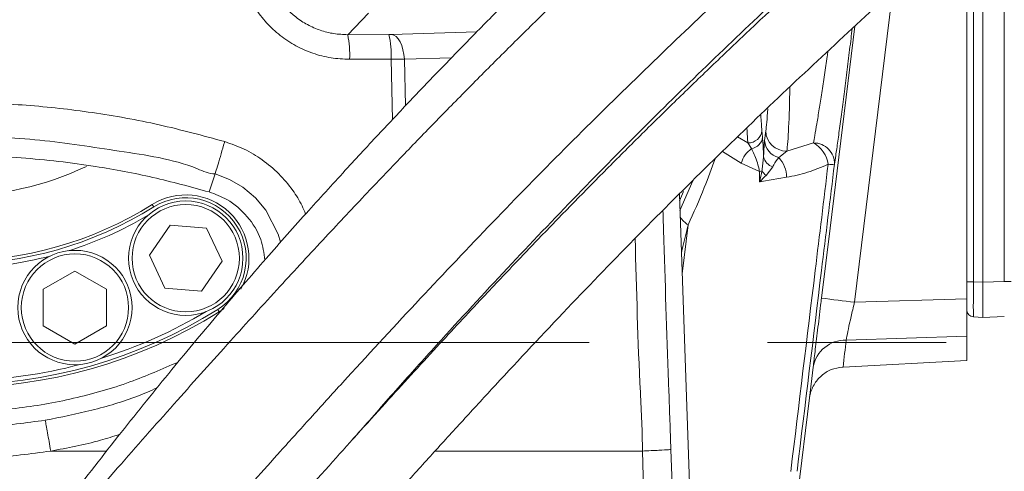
# Model space of a CAD drawing. Header units: millimetres. Extents: x 0 to 8410, y 0 to 5940.
# Tile 59 of 256: x 1450 to 1591, y 2890 to 2954. Entities that reach past the tile are written whole.
import ezdxf

# ---------------------------------------------------------------- set-up
doc = ezdxf.new("R2010")
doc.units = ezdxf.units.MM
doc.header["$LTSCALE"] = 10
doc.linetypes.add('CENTERX2', pattern=[20.32, 12.7, -2.54, 2.54, -2.54])
doc.styles.add('SLDTEXTSTYLE0', font='TXT', dxfattribs={"width": 0.605})
doc.dimstyles.new('SLDDIMSTYLE2', dxfattribs={"dimtxt": 50, "dimasz": 50, "dimexe": 0, "dimexo": 0.0625, "dimgap": 12.5, "dimtad": 1, "dimtoh": 1, "dimdec": 1, "dimrnd": 1e-09, "dimzin": 12, "dimdsep": 46, "dimtxsty": 'SLDTEXTSTYLE0', "dimsah": 1, "dimcen": 0.09, "dimadec": 0, "dimazin": 0, "dimtfac": 1, "dimtofl": 0, "dimtmove": 0, "dimatfit": 3, "dimfxl": 0, "dimfrac": 2, "dimtolj": 1, "dimtzin": 12, "dimarcsym": 0})

# ---------------------------------------------------------------- blocks, each defined once
blk = doc.blocks.new('*D11')
at = {"color": 7, "linetype": 'Continuous', "lineweight": 0}
for p, q in [((1441.19, 2973.04), (1441.19, 2553.47)), ((1386.19, 2703.04), (1386.19, 2553.47)), ((1386.19, 2568.47), (1119.57, 2568.47)), ((1386.19, 2568.47), (1441.19, 2568.47)), ((1441.19, 2568.47), (1541.19, 2568.47))]:
    blk.add_line(p, q, dxfattribs=at)
for points in [[(1386.19, 2568.47), (1336.19, 2575.97), (1336.19, 2560.97)], [(1441.19, 2568.47), (1491.19, 2560.97), (1491.19, 2575.97)]]:
    blk.add_solid(points, dxfattribs=at)
at = {"color": 7, "linetype": 'Continuous', "lineweight": 0, "insert": (1135.44, 2632.93), "char_height": 50, "attachment_point": 1, "style": 'SLDTEXTSTYLE0'}
blk.add_mtext('55', dxfattribs=at)

msp = doc.modelspace()

# ---------------------------------------------------------------- linework, layer by layer
at = {"color": 8, "linetype": 'Continuous', "lineweight": 0}
for p, q in [((1590.525675, 2917.147681), (1590.525675, 2972.388312)), ((1586.138446, 2968.594954), (1586.138446, 2917.108819)), ((1574.640978, 2958.354995), (1569.217194, 2914.192841)), ((1500.072975, 2955.296442), (1497.094337, 2952.248976)), ((1497.094337, 2952.248976), (1502.957556, 2952.271149)), ((1503.341813, 2952.276871), (1515.446011, 2952.635929)), ((1503.254969, 2948.773191), (1497.363347, 2948.75066)), ((1503.451053, 2940.161273), (1503.254969, 2948.773191)), ((1511.849586, 2948.948309), (1505.177263, 2948.760435)), ((1505.177263, 2948.760435), (1505.330358, 2942.149326)), ((1556.034881, 2938.639328), (1556.121308, 2937.666461)), ((1556.408573, 2937.197373), (1556.578476, 2938.559458)), ((1552.565712, 2937.701389), (1554.037619, 2936.867163)), ((1554.544378, 2936.051533), (1554.037619, 2936.867163)), ((1559.574354, 2935.678169), (1563.376713, 2936.849401)), ((1553.094674, 2933.996007), (1550.424833, 2935.637877)), ((1559.574354, 2935.678169), (1558.427472, 2934.765384)), ((1555.696417, 2932.798669), (1553.094674, 2933.996007)), ((1555.710424, 2931.326792), (1555.696417, 2932.798669)), ((1557.564217, 2933.462784), (1556.622553, 2932.246849)), ((1544.365037, 2927.241132), (1546.195675, 2931.484267)), ((1545.526016, 2925.192997), (1544.682104, 2918.228552)), ((1585.190792, 2917.108819), (1586.138446, 2917.108819)), ((1586.138446, 2917.108819), (1587.490756, 2917.03789)), ((1587.490786, 2917.041704), (1590.525675, 2917.147681)), ((1591.490794, 2917.147681), (1590.525675, 2917.147681)), ((1569.217194, 2914.192841), (1585.190792, 2914.704129)), ((1585.190792, 2909.373567), (1568.034518, 2908.824489)), ((1562.802065, 2900.55053), (1563.33347, 2904.991791)), ((1543.084342, 2893.269226), (1551.252145, 2664.463446)), ((1454.827327, 2893.044994), (1454.826373, 2893.044755))]:
    msp.add_line(p, q, dxfattribs=at)
at = {"color": 7, "linetype": 'Continuous', "lineweight": 0}
for p, q in [((1587.490786, 2969.787881), (1587.490786, 2917.041704)), ((1585.190792, 2967.759058), (1585.190792, 2914.704129)), ((1477.377374, 2929.884002), (1478.212837, 2932.465002)), ((1544.316757, 2928.613231), (1544.881988, 2929.948852)), ((1553.607095, 2664.544747), (1544.282842, 2929.577515)), ((1468.866218, 2920.884535), (1471.818466, 2925.160453)), ((1471.818466, 2925.160453), (1476.997722, 2924.74179)), ((1476.997722, 2924.74179), (1479.22473, 2920.04709)), ((1471.093226, 2916.189715), (1468.866218, 2920.884535)), ((1479.22473, 2920.04709), (1476.272482, 2915.771052)), ((1453.780088, 2916.044757), (1458.28009, 2918.642923)), ((1458.28009, 2918.642923), (1462.780092, 2916.044757)), ((1453.780088, 2910.848662), (1453.780088, 2916.044757)), ((1462.780092, 2916.044757), (1462.780092, 2910.848662)), ((1476.272482, 2915.771052), (1471.093226, 2916.189715)), ((1585.190792, 2909.373567), (1585.190792, 2914.704129)), ((1478.815053, 2912.833378), (1479.524214, 2913.325235)), ((1587.490756, 2912.044808), (1586.138446, 2912.115619)), ((1587.490786, 2912.044808), (1587.490756, 2912.044808)), ((1590.525675, 2912.150786), (1587.490786, 2912.044808)), ((1458.28009, 2908.250615), (1453.780088, 2910.848662)), ((1462.780092, 2910.848662), (1458.28009, 2908.250615)), ((1585.190792, 2909.373567), (1585.190792, 2905.911371)), ((1585.190792, 2905.911371), (1567.575801, 2904.980466)), ((1567.575801, 2904.980466), (1567.508954, 2904.97689)), ((1562.808055, 2900.597379), (1558.481414, 2865.359709)), ((1562.804837, 2900.572106), (1562.802065, 2900.55053)), ((1462.813619, 2893.044755), (1454.828415, 2893.044755)), ((1539.028454, 2893.044874), (1509.560559, 2893.044874)), ((1539.028812, 2893.044874), (1539.028454, 2893.044874))]:
    msp.add_line(p, q, dxfattribs=at)
at = {"color": 7, "linetype": 'CENTERX2', "lineweight": 0}
msp.add_line((1201.243864, 2908.466676), (2883.288741, 2908.466676), dxfattribs=at)
at = {"color": 8, "linetype": 'Continuous', "lineweight": 0, "flags": 128}
for points in [[(1503.341813, 2952.276871), (1503.666896, 2952.183172), (1503.981996, 2951.96943), (1504.277397, 2951.64232), (1504.544038, 2951.211974), (1504.77371, 2950.691506), (1504.959348, 2950.096891), (1505.095262, 2949.446604), (1505.177263, 2948.760435)], [(1564.516205, 2914.802239), (1565.73518, 2924.727366), (1569.264311, 2953.463003)], [(1487.552408, 2922.75028), (1487.212781, 2923.893139), (1485.447708, 2927.304551), (1483.955283, 2929.062769), (1482.187871, 2930.545733), (1480.278898, 2931.668803), (1478.212897, 2932.465002), (1478.212837, 2932.465002), (1478.212837, 2932.465002)], [(1559.530605, 2931.965277), (1556.280304, 2931.42204), (1555.710424, 2931.326792)], [(1469.488475, 2927.758977), (1469.447125, 2927.825138), (1469.407353, 2927.888796), (1469.370711, 2927.947447), (1469.338585, 2927.998826), (1469.312224, 2928.041026), (1469.292644, 2928.072378), (1469.280574, 2928.09169), (1469.276506, 2928.098247)], [(1478.603084, 2913.172528), (1478.644434, 2913.106367), (1478.684205, 2913.042709), (1478.720847, 2912.984058), (1478.752974, 2912.932679), (1478.779334, 2912.890479), (1478.798915, 2912.859127), (1478.810985, 2912.839815), (1478.815053, 2912.833378)]]:
    msp.add_lwpolyline(points, dxfattribs=at)
at = {"color": 7, "linetype": 'Continuous', "lineweight": 0}
for centre in [(1474.045474, 2920.465783), (1458.28009, 2913.446722)]:
    msp.add_circle(centre, 8.135, dxfattribs=at)
at = {"color": 8, "linetype": 'Continuous', "lineweight": 0}
for centre in [(1474.045474, 2920.465783), (1458.28009, 2913.446722)]:
    msp.add_circle(centre, 7.635, dxfattribs=at)
at = {"color": 7, "linetype": 'Continuous', "lineweight": 0}
for centre, radius, start, end in [((1441.190786, 2973.044765), 110.5, 6.94553026, 201.26976644), ((1441.190786, 2973.044765), 109.5, 6.62291892, 200.02224531), ((1474.04578, 2920.465783), 9, 330.71100156, 122), ((1441.190786, 2973.044765), 53, 238, 302), ((1441.191178, 2973.04452), 54, 287.46415801, 300.53498758), ((1441.191178, 2973.04452), 54, 271.46415801, 284.53498758), ((1441.191178, 2973.04452), 70, 287.28047716, 300.71866843), ((1586.190786, 2913.114267), 1, 180, 267), ((1441.190786, 2973.044765), 71, 238, 302), ((1441.191178, 2973.04452), 70, 271.28047716, 284.71866843)]:
    msp.add_arc(centre, radius, start, end, dxfattribs=at)
at = {"color": 8, "linetype": 'Continuous', "lineweight": 0}
for centre, radius, start, end in [((1483.213154, 2949.422051), 14.166112, 357.28349764, 11.51096433), ((1490.413591, 2949.442981), 12.858833, 357.01422752, 12.70548991), ((1554.092238, 2938.817165), 1.950767, 268.39560321, 354.76950916), ((1559.567916, 2938.669632), 2.99147, 182.11065526, 270.123308), ((1554.297252, 2937.870222), 1.835402, 277.73804458, 353.62606347), ((1559.145141, 2937.415134), 2.745219, 184.54971036, 254.84534662), ((1563.444922, 2933.938872), 2.911328, 357.70089267, 91.34248415), ((1561.351923, 2933.230255), 4.147046, 8.17807509, 60.77444895), ((1556.920037, 2932.837067), 3.997067, 126.46634736, 163.14518412), ((1558.093848, 2935.253601), 1.867494, 192.25207995, 253.52451091), ((1555.614574, 2932.039863), 3.916741, 358.90885853, 44.09615366), ((1441.190786, 2973.044765), 43.733844, 244.51615084, 295.34154092), ((1555.214252, 2935.594245), 2.836852, 279.78575972, 286.91265275), ((1558.52249, 2934.581132), 3.009757, 214.41453065, 230.85691157), ((1565.899415, 2936.61291), 2.827595, 260.9941348, 279.24949848), ((1474.04578, 2920.465783), 8.6, 302, 122), ((1441.190786, 2973.044765), 53.4, 238, 302), ((1548.389194, 2929.220913), 4.941852, 216.13306405, 234.59351002), ((1590.403003, 3096.060183), 183.097156, 261.87212639, 263.35553593), ((1441.190786, 2973.044765), 70.6, 238, 302), ((1567.904724, 2904.184273), 4.64203, 88.39776336, 169.98198219)]:
    msp.add_arc(centre, radius, start, end, dxfattribs=at)
for centre, major_axis, ratio, start_param, end_param in [((1559.384559, 2951.044765), (0, 16), 0.0425813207, 3.4239151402, 4.3120490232), ((1556.388671, 2951.044765), (0, 13), 0.0524077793, 3.4239151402, 3.9116334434), ((1556.374957, 2951.044765), (0, 14), 0.0524077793, 2.3921640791, 2.659661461), ((1554.377698, 2951.044765), (0, 16), 0.0458568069, 2.4334522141, 2.659661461), ((1586.190786, 2917.119756), (0.052313, 5.00412), 0.0104345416, 1.5730978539, 3.141155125), ((-1882.020229, 2812.545263), (3453.496417, 277.257172), 0.5119138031, 6.1793003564, 6.1814514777)]:
    msp.add_ellipse(centre, major_axis=major_axis, ratio=ratio, start_param=start_param, end_param=end_param, dxfattribs=at)
at = {"color": 7, "linetype": 'Continuous', "lineweight": 0}
for centre, major_axis, ratio, start_param, end_param in [((1587.53446, 2917.049337), (0.043674, 5.004572), 0.0087096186, 1.5731551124, 3.1412123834), ((1530.200841, 2915.047203), (57.289676, 2.009815), 0.0872219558, 6.2793648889, 6.2801254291)]:
    msp.add_ellipse(centre, major_axis=major_axis, ratio=ratio, start_param=start_param, end_param=end_param, dxfattribs=at)
for points, knots in [([(1709.626008, 3025.905654), (1709.356482, 3026.92909), (1708.842349, 3028.88134), (1708.0834, 3031.659814), (1707.367659, 3034.135278), (1706.672975, 3036.377243), (1706.007752, 3038.364056), (1705.384602, 3040.081122), (1704.85038, 3041.450272), (1704.392598, 3042.554347), (1703.95237, 3043.561967), (1703.484059, 3044.577868), (1702.938283, 3045.691373), (1702.309086, 3046.889485), (1701.593229, 3048.149151), (1700.83891, 3049.366322), (1700.096651, 3050.46528), (1699.425356, 3051.383915), (1698.80712, 3052.173248), (1698.154874, 3052.955788), (1697.355948, 3053.846399), (1696.305642, 3054.910053), (1695.021251, 3056.058604), (1693.599201, 3057.155863), (1692.07347, 3058.163797), (1690.552209, 3059.0135), (1688.965383, 3059.751588), (1687.341265, 3060.374727), (1685.505324, 3060.930748), (1682.916077, 3061.491786), (1679.678872, 3061.82243), (1675.975053, 3061.741375), (1672.442035, 3061.319423), (1668.897773, 3060.618072), (1665.144118, 3059.615285), (1661.091183, 3058.277721), (1656.673574, 3056.560799), (1651.920545, 3054.455875), (1646.930977, 3052.001889), (1641.83274, 3049.274744), (1636.747863, 3046.36361), (1631.83535, 3043.391011), (1627.261357, 3040.496528), (1623.090792, 3037.761755), (1619.01813, 3035.012342), (1614.680583, 3032.003152), (1609.796113, 3028.517502), (1604.333964, 3024.506122), (1598.338793, 3019.972348), (1591.992246, 3015.027022), (1583.903682, 3008.539039), (1574.209863, 3000.463026), (1562.960588, 2990.672712), (1551.860834, 2980.674308), (1542.709756, 2972.207703), (1535.52792, 2965.438242), (1530.250962, 2960.395934), (1525.05552, 2955.360849), (1519.948411, 2950.336463), (1514.935627, 2945.326218), (1510.011811, 2940.3235), (1504.991074, 2935.144625), (1499.631527, 2929.531059), (1493.717027, 2923.236835), (1487.218879, 2916.205974), (1480.179279, 2908.463235), (1472.643835, 2900.048827), (1464.660146, 2891.010709), (1456.293595, 2881.375094), (1447.585385, 2871.168136), (1441.809555, 2864.182147), (1438.838798, 2860.588953)], [0, 0, 0, 0, 0.0188589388, 0.0359742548, 0.051343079, 0.0649656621, 0.0781522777, 0.0891552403, 0.0979790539, 0.1046275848, 0.1103626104, 0.1169479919, 0.1239468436, 0.1317123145, 0.1402447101, 0.1488979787, 0.1563825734, 0.163005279, 0.1682752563, 0.1732172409, 0.1796569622, 0.1876276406, 0.1971245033, 0.2068747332, 0.2155956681, 0.2251034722, 0.2330140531, 0.2410191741, 0.2502201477, 0.2606115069, 0.2784224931, 0.2944247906, 0.3087302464, 0.3231103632, 0.3379553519, 0.3534823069, 0.3698472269, 0.3870520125, 0.4044532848, 0.4214409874, 0.4380319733, 0.4538852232, 0.4680437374, 0.4804561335, 0.4919099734, 0.5046743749, 0.5188847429, 0.5345289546, 0.5515932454, 0.5695953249, 0.5874535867, 0.6182451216, 0.6484084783, 0.6778461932, 0.7065030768, 0.7205596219, 0.7344521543, 0.7481902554, 0.7617802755, 0.7752248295, 0.7885265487, 0.8017671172, 0.8163921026, 0.8329333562, 0.8513719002, 0.8716826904, 0.8938316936, 0.9177830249, 0.9435053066, 0.9709423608, 1, 1, 1, 1]), ([(1658.394057, 3057.188317), (1658.216223, 3057.163989), (1656.809902, 3056.971599), (1653.941102, 3056.235849), (1649.673485, 3054.939429), (1645.334455, 3053.286989), (1641.027585, 3051.418091), (1636.887444, 3049.439911), (1632.569475, 3047.206907), (1628.122991, 3044.749185), (1623.690565, 3042.156509), (1619.485925, 3039.578001), (1615.741249, 3037.193803), (1612.311342, 3034.945723), (1608.837658, 3032.611282), (1604.922688, 3029.911492), (1600.415246, 3026.717329), (1595.289931, 3022.979649), (1589.611256, 3018.714312), (1583.577951, 3014.046989), (1575.897531, 3007.935362), (1566.70196, 3000.354278), (1556.036856, 2991.186542), (1545.556537, 2981.807489), (1536.978531, 2973.814824), (1530.289938, 2967.39967), (1525.388947, 2962.614146), (1520.571126, 2957.82869), (1515.837153, 2953.049252), (1511.187561, 2948.281674), (1506.60482, 2943.510228), (1501.90317, 2938.537085), (1496.866515, 2933.115096), (1491.315616, 2927.016026), (1485.255634, 2920.194778), (1478.742978, 2912.654821), (1471.849014, 2904.40574), (1464.646454, 2895.467166), (1457.195909, 2885.866944), (1449.531145, 2875.639505), (1444.511163, 2868.619197), (1441.928524, 2865.007445)], [0, 0, 0, 0, 0.0035895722, 0.0283865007, 0.0543333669, 0.0819733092, 0.1038435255, 0.1262879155, 0.1487397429, 0.1712033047, 0.1936271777, 0.2141189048, 0.2317468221, 0.2465068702, 0.2618466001, 0.279494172, 0.299561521, 0.3220324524, 0.3468848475, 0.3730906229, 0.3990348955, 0.4437052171, 0.4873491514, 0.5298400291, 0.5711158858, 0.5913436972, 0.6113362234, 0.6311159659, 0.650698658, 0.6700941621, 0.6893078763, 0.7085840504, 0.7301073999, 0.7543938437, 0.7814341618, 0.8112144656, 0.8437125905, 0.8789044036, 0.9167533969, 0.9571719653, 1, 1, 1, 1]), ([(1451.680738, 2851.393625), (1453.290574, 2853.369541), (1456.369897, 2857.14911), (1460.880276, 2862.546132), (1465.006218, 2867.412196), (1468.840837, 2871.874881), (1472.318128, 2875.878212), (1475.375129, 2879.36673), (1477.837057, 2882.157804), (1479.894349, 2884.479265), (1481.822515, 2886.646635), (1484.358104, 2889.486484), (1487.693537, 2893.203136), (1491.874959, 2897.834752), (1498.248494, 2904.840821), (1506.630156, 2913.922112), (1516.948779, 2924.817854), (1527.182935, 2935.296658), (1537.401222, 2945.390596), (1547.631275, 2955.188547), (1557.891171, 2964.761363), (1568.11365, 2974.086093), (1578.21403, 2983.040656), (1588.071421, 2991.482854), (1597.624823, 2999.338343), (1606.948749, 3006.694113), (1615.103248, 3012.846666), (1622.222503, 3018.001807), (1628.394264, 3022.30628), (1634.633613, 3026.47195), (1640.943773, 3030.469413), (1647.210492, 3034.191671), (1652.494314, 3037.086066), (1656.672523, 3039.196054), (1659.723056, 3040.632969), (1662.317006, 3041.768431), (1664.592004, 3042.692153), (1666.968646, 3043.581036), (1669.598329, 3044.453649), (1672.476151, 3045.239571), (1674.923531, 3045.718155), (1676.867058, 3045.943432), (1678.360496, 3046.002877), (1679.697944, 3045.941632), (1680.847357, 3045.777612), (1681.784932, 3045.546893), (1682.464632, 3045.311747), (1682.98052, 3045.094373), (1683.470896, 3044.851906), (1683.99728, 3044.544449), (1684.560499, 3044.155865), (1685.122262, 3043.698891), (1685.622203, 3043.227392), (1686.031614, 3042.794877), (1686.349576, 3042.429862), (1686.607754, 3042.11371), (1686.842122, 3041.811172), (1687.110903, 3041.448632), (1687.306946, 3041.160852), (1687.41535, 3041.001722)], [0, 0, 0, 0, 0.0193530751, 0.0370189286, 0.0529438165, 0.06708677, 0.0807734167, 0.0921539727, 0.101205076, 0.1080275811, 0.1147824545, 0.1222862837, 0.1355973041, 0.150774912, 0.1669958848, 0.2030660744, 0.2379929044, 0.2718669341, 0.3048238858, 0.3376041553, 0.3704304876, 0.4033628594, 0.4363482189, 0.4688964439, 0.5005678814, 0.5318215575, 0.5637864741, 0.5855020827, 0.6077906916, 0.6311692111, 0.655635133, 0.6811722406, 0.7070917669, 0.7228307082, 0.7369611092, 0.7494878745, 0.7604205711, 0.7713229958, 0.7873786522, 0.8054392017, 0.8253676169, 0.8385507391, 0.852030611, 0.8658187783, 0.8799101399, 0.892924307, 0.9040043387, 0.9119399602, 0.9208173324, 0.9307289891, 0.941690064, 0.9536306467, 0.9646236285, 0.9726031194, 0.9792894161, 0.9846709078, 0.98879862, 0.9938061, 1, 1, 1, 1]), ([(1712.210704, 3013.034389), (1712.125244, 3013.346379), (1711.804467, 3014.517456), (1711.244591, 3016.4139), (1710.555208, 3018.608509), (1709.928739, 3020.445784), (1709.378217, 3021.944939), (1708.916005, 3023.122696), (1708.515433, 3024.088569), (1708.06188, 3025.130604), (1707.468681, 3026.407316), (1706.658725, 3027.993682), (1705.726361, 3029.620631), (1704.773991, 3031.084488), (1703.989767, 3032.159676), (1703.3525, 3032.964414), (1702.745027, 3033.683725), (1701.965835, 3034.534149), (1700.9622, 3035.517995), (1699.788999, 3036.521454), (1698.544425, 3037.434435), (1697.314798, 3038.206957), (1696.144727, 3038.835784), (1694.966325, 3039.375442), (1693.740268, 3039.849206), (1692.338537, 3040.287842), (1690.065147, 3040.821415), (1686.970463, 3041.162512), (1683.115866, 3041.020263), (1679.327769, 3040.455857), (1675.373976, 3039.516014), (1671.025403, 3038.143966), (1666.43196, 3036.373581), (1661.667242, 3034.256606), (1656.876545, 3031.893768), (1651.940449, 3029.246167), (1646.987012, 3026.401969), (1642.216274, 3023.505248), (1637.84361, 3020.729499), (1633.694287, 3018.003142), (1629.353134, 3015.062275), (1624.358146, 3011.570546), (1618.592934, 3007.405663), (1612.082464, 3002.540685), (1605.057889, 2997.107383), (1596.610732, 2990.351596), (1586.963664, 2982.326791), (1576.18926, 2972.97448), (1565.600828, 2963.452259), (1556.915099, 2955.4067), (1550.119788, 2948.97446), (1545.135969, 2944.185245), (1540.233841, 2939.400502), (1535.416017, 2934.62238), (1530.686189, 2929.85182), (1526.025194, 2925.072371), (1521.237666, 2920.087707), (1515.802477, 2914.343148), (1509.467183, 2907.535721), (1502.165281, 2899.553227), (1494.15287, 2890.65445), (1485.456122, 2880.88168), (1476.150317, 2870.269409), (1466.315059, 2858.862226), (1459.748093, 2850.97745), (1456.360686, 2846.910283)], [0, 0, 0, 0, 0.0063393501, 0.0237951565, 0.0390096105, 0.0519916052, 0.0625808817, 0.0710417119, 0.0773955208, 0.0833513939, 0.0933526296, 0.1050958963, 0.1184756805, 0.1305308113, 0.1398346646, 0.144877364, 0.1506153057, 0.1579813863, 0.1669611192, 0.1773034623, 0.1869952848, 0.1955860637, 0.2037780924, 0.2107625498, 0.2181641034, 0.2265516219, 0.235915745, 0.257316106, 0.2761637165, 0.2932650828, 0.310919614, 0.3294049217, 0.3490904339, 0.3669328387, 0.3849822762, 0.4027531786, 0.4202526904, 0.4368487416, 0.4513674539, 0.4637811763, 0.477438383, 0.4931848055, 0.5110605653, 0.5310449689, 0.5526447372, 0.5741261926, 0.6057836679, 0.6367229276, 0.6668954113, 0.6962454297, 0.7106243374, 0.7248237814, 0.7388569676, 0.7527346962, 0.7664670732, 0.7800630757, 0.7937021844, 0.8089358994, 0.8287546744, 0.8511433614, 0.8760898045, 0.9035569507, 0.9334647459, 0.9656794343, 1, 1, 1, 1]), ([(1464.322228, 2841.202304), (1466.45905, 2843.793188), (1470.48523, 2848.674905), (1476.283264, 2855.506182), (1481.12616, 2861.130326), (1485.047205, 2865.632303), (1488.094323, 2869.105191), (1490.573162, 2871.914706), (1492.621071, 2874.226792), (1494.494249, 2876.334768), (1496.452704, 2878.532418), (1498.610139, 2880.946231), (1501.482377, 2884.150523), (1505.095531, 2888.165849), (1509.382656, 2892.899846), (1513.747971, 2897.682894), (1520.033075, 2904.506803), (1528.230899, 2913.255169), (1538.383112, 2923.758391), (1548.414324, 2933.752985), (1558.363202, 2943.335708), (1568.268046, 2952.597593), (1578.177293, 2961.618169), (1588.001221, 2970.28858), (1597.607786, 2978.471644), (1606.913658, 2986.087229), (1615.977261, 2993.206354), (1623.880021, 2999.144135), (1630.760968, 3004.10598), (1636.736868, 3008.2566), (1642.8216, 3012.301877), (1649.026325, 3016.213431), (1655.213953, 3019.865404), (1660.429119, 3022.697707), (1664.537807, 3024.751161), (1667.519367, 3026.13886), (1670.049934, 3027.2326), (1672.286581, 3028.128108), (1674.654468, 3028.999618), (1677.311907, 3029.862054), (1680.241741, 3030.631535), (1682.885279, 3031.110768), (1685.144146, 3031.311348), (1687.03522, 3031.291628), (1688.696066, 3031.086117), (1690.060071, 3030.746255), (1691.021173, 3030.39244), (1691.741642, 3030.063088), (1692.373135, 3029.724592), (1693.04134, 3029.303508), (1693.73408, 3028.791566), (1694.398123, 3028.218241), (1694.966276, 3027.656142), (1695.416389, 3027.162825), (1695.761222, 3026.755302), (1696.04193, 3026.403164), (1696.313625, 3026.045432), (1696.639241, 3025.594441), (1697.055032, 3024.978884), (1697.559208, 3024.168659), (1698.173297, 3023.083945), (1698.885849, 3021.672995), (1699.680999, 3019.880492), (1700.517377, 3017.725106), (1701.381878, 3015.186686), (1702.269657, 3012.255032), (1703.18628, 3008.936664), (1703.806709, 3006.583834), (1704.130608, 3005.355522)], [0, 0, 0, 0, 0.0214462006, 0.040408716, 0.0567812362, 0.068264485, 0.0779175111, 0.0857226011, 0.0916755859, 0.0971741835, 0.1032688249, 0.1099597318, 0.1172464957, 0.1298990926, 0.1433020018, 0.1565361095, 0.1695959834, 0.1999844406, 0.229381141, 0.2579180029, 0.2855380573, 0.3132193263, 0.3409929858, 0.3688070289, 0.3962640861, 0.4230083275, 0.4493794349, 0.4761931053, 0.4943060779, 0.512923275, 0.5326049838, 0.5533447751, 0.5751269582, 0.5971641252, 0.6104201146, 0.622260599, 0.6326919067, 0.6417653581, 0.6510384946, 0.6646293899, 0.6798609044, 0.6966004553, 0.7099881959, 0.7238691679, 0.7382752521, 0.7517857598, 0.7627895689, 0.7696798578, 0.7773730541, 0.7858827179, 0.7952244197, 0.8050575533, 0.8137304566, 0.8200255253, 0.8252970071, 0.8295335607, 0.8330527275, 0.8378211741, 0.8441820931, 0.8521545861, 0.8617612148, 0.8747733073, 0.8899906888, 0.9074489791, 0.9271760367, 0.9491859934, 0.9734721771, 1, 1, 1, 1]), ([(1497.740049, 2894.618556), (1498.550224, 2895.547207), (1501.131301, 2898.505726), (1505.568822, 2903.490649), (1512.491144, 2911.160474), (1520.944129, 2920.291939), (1530.908604, 2930.701035), (1540.770395, 2940.638502), (1550.557799, 2950.163557), (1560.32073, 2959.347595), (1570.112797, 2968.251456), (1579.832114, 2976.784266), (1589.337978, 2984.827537), (1598.53534, 2992.314042), (1607.454706, 2999.284688), (1614.916864, 3004.870375), (1621.044043, 3009.268746), (1624.492207, 3011.698947), (1626.271974, 3012.894742), (1626.456398, 3013.018653)], [0, 0, 0, 0, 0.02032761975, 0.06476021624, 0.1093079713, 0.18885594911, 0.26628338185, 0.34138981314, 0.41400061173, 0.48675146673, 0.55977060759, 0.63294776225, 0.70520686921, 0.77558049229, 0.844781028, 0.91449891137, 0.95454295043, 0.99528962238, 1, 1, 1, 1]), ([(1568.884481, 2953.117296), (1568.827988, 2952.64814), (1568.643835, 2951.11879), (1568.317385, 2948.479291), (1567.919362, 2945.311102), (1567.531088, 2942.292822), (1567.163653, 2939.507486), (1566.829106, 2937.057785), (1566.556682, 2935.144191), (1566.414435, 2934.216731), (1566.353906, 2933.822081)], [0, 0, 0, 0, 0.0615334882, 0.2005858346, 0.3396399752, 0.4790873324, 0.6185351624, 0.7577245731, 0.8969074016, 1, 1, 1, 1]), ([(1478.212837, 2932.465002), (1478.316377, 2932.793337), (1478.523449, 2933.449984), (1478.962682, 2934.907134), (1479.307029, 2936.074559), (1479.514275, 2936.786117), (1479.564604, 2936.959483), (1479.588363, 2937.041328)], [0, 0, 0, 0, 0.3008610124, 0.6017004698, 0.9025622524, 0.954000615, 1, 1, 1, 1]), ([(1477.377374, 2929.884002), (1474.716402, 2930.610165), (1469.38334, 2932.065526), (1460.456299, 2933.735873), (1450.6264, 2934.880787), (1440.578212, 2935.197412), (1431.162249, 2934.786316), (1422.387277, 2933.790899), (1413.633483, 2932.224656), (1407.88062, 2930.664219), (1405.004192, 2929.884002)], [0, 0, 0, 0, 0.1127887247, 0.2260487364, 0.3710970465, 0.5171524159, 0.6367120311, 0.7562716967, 0.8781360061, 1, 1, 1, 1]), ([(1485.295568, 2920.203492), (1485.163132, 2921.19322), (1484.86218, 2923.442321), (1482.927998, 2926.491498), (1480.287336, 2928.80103), (1478.23881, 2929.56341), (1477.377374, 2929.884002)], [0, 0, 0, 0, 0.2240872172, 0.5092255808, 0.7936219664, 1, 1, 1, 1]), ([(1563.33347, 2904.991791), (1563.412569, 2905.662429), (1563.570783, 2907.003851), (1563.950701, 2910.168157), (1564.282752, 2912.899291), (1564.474495, 2914.462249), (1564.516205, 2914.802239)], [0, 0, 0, 0, 0.3040904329, 0.6082472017, 0.9147821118, 1, 1, 1, 1]), ([(1402.339924, 2909.470603), (1404.662328, 2908.158533), (1409.307109, 2905.534407), (1416.869439, 2902.514276), (1424.819904, 2900.258708), (1433.097142, 2898.892032), (1441.473962, 2898.442959), (1449.849878, 2898.952332), (1458.107627, 2900.397737), (1465.883148, 2902.59836), (1470.703266, 2904.707596), (1472.969819, 2905.699417)], [0, 0, 0, 0, 0.108697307, 0.2173933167, 0.3309160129, 0.4448000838, 0.5583221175, 0.6718403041, 0.7857209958, 0.8992400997, 1, 1, 1, 1]), ([(1562.802065, 2900.55053), (1562.802865, 2900.557007), (1562.816623, 2900.668364), (1562.923313, 2901.338775), (1563.356714, 2902.511058), (1564.433506, 2903.809812), (1565.860052, 2904.725397), (1566.959185, 2904.893038), (1567.508954, 2904.97689)], [0, 0, 0, 0, 0.0028337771, 0.0487155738, 0.2946762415, 0.5328637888, 0.7663458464, 1, 1, 1, 1]), ([(1454.827327, 2893.044994), (1454.750829, 2893.49524), (1454.597825, 2894.395782), (1454.378698, 2895.64013), (1454.183641, 2896.714438), (1454.090788, 2897.190116), (1454.044361, 2897.427961)], [0, 0, 0, 0, 0.24998430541, 0.4999956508, 0.74999128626, 1, 1, 1, 1]), ([(1539.028812, 2893.044874), (1539.868885, 2893.082838), (1541.549039, 2893.158767), (1542.683164, 2893.226919), (1543.025067, 2893.258001), (1543.072496, 2893.266983), (1543.084342, 2893.269226)], [0, 0, 0, 0, 0.3811792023, 0.7623614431, 0.9406472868, 1, 1, 1, 1])]:
    msp.add_open_spline(points, degree=3, knots=knots, dxfattribs=at)
at = {"color": 8, "linetype": 'Continuous', "lineweight": 0}
for points, knots in [([(1497.363347, 2948.75066), (1496.477985, 2948.790782), (1494.707328, 2948.871022), (1492.115902, 2949.542603), (1489.671054, 2950.615834), (1487.440809, 2952.080834), (1485.499971, 2953.895836), (1483.879733, 2955.99698), (1482.645198, 2958.339254), (1481.645104, 2961.20087), (1481.478112, 2963.325596), (1481.380049, 2964.573309)], [0, 0, 0, 0, 0.10622334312, 0.21243869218, 0.31879860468, 0.42515864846, 0.53078229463, 0.63641138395, 0.74263232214, 0.8488647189, 1, 1, 1, 1]), ([(1485.181499, 2964.028165), (1485.253989, 2963.099165), (1485.427444, 2960.876259), (1486.893172, 2957.557982), (1489.132587, 2955.076166), (1491.347016, 2953.628297), (1493.174458, 2952.830565), (1495.111811, 2952.334489), (1496.433457, 2952.277482), (1497.094337, 2952.248976)], [0, 0, 0, 0, 0.1524711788, 0.3648320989, 0.5749836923, 0.6811172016, 0.7872551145, 0.8936183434, 1, 1, 1, 1]), ([(1502.957556, 2952.271149), (1503.067628, 2952.272113), (1503.201147, 2952.273283), (1503.3208, 2952.276335), (1503.341813, 2952.276871)], [0, 0, 0, 0, 0.8243909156, 1, 1, 1, 1]), ([(1563.376713, 2936.849401), (1563.437251, 2937.181845), (1563.578415, 2937.957054), (1563.850204, 2939.563465), (1564.183253, 2941.617881), (1564.552005, 2943.969801), (1564.93805, 2946.501208), (1565.241483, 2948.523339), (1565.40824, 2949.664776), (1565.444846, 2949.915335)], [0, 0, 0, 0, 0.1231292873, 0.2871186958, 0.4559184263, 0.6204255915, 0.7897024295, 0.9538370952, 1, 1, 1, 1]), ([(1505.177263, 2948.760435), (1505.072063, 2948.763082), (1504.472375, 2948.778167), (1503.805148, 2948.77544), (1503.254969, 2948.773191)], [0, 0, 0, 0, 0.1754240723, 1, 1, 1, 1]), ([(1402.791712, 2937.040851), (1406.336044, 2937.997285), (1413.448344, 2939.916532), (1423.617472, 2941.560834), (1433.126999, 2942.447168), (1442.134507, 2942.688696), (1451.370477, 2942.320093), (1460.83578, 2941.265151), (1470.280125, 2939.579953), (1476.485617, 2937.887536), (1479.588363, 2937.041328)], [0, 0, 0, 0, 0.141412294, 0.2837677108, 0.3962982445, 0.5093035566, 0.6307521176, 0.7522004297, 0.8761001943, 1, 1, 1, 1]), ([(1478.212837, 2932.465002), (1478.212817, 2932.465002), (1477.346484, 2932.464999), (1472.968193, 2934.5053), (1464.585454, 2935.644867), (1453.307057, 2937.461618), (1442.868799, 2937.8989), (1433.421441, 2937.687261), (1424.279169, 2936.724184), (1414.400985, 2935.663459), (1407.718632, 2932.464999), (1404.168748, 2932.465002), (1404.168729, 2932.465002)], [0, 0, 0, 0, 0.00000079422, 0.03463091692, 0.18655107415, 0.33876060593, 0.49067904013, 0.60343671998, 0.71619427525, 0.85809636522, 0.99999920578, 1, 1, 1, 1]), ([(1479.588363, 2937.041328), (1480.52519, 2936.716493), (1482.399038, 2936.066755), (1484.993296, 2934.503582), (1487.340472, 2932.536135), (1489.213961, 2930.28921), (1490.455402, 2928.323513), (1490.936943, 2927.135227), (1491.096873, 2926.740572)], [0, 0, 0, 0, 0.1859284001, 0.3718954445, 0.5654634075, 0.7590160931, 0.9199640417, 1, 1, 1, 1]), ([(1556.121308, 2937.666461), (1556.145929, 2937.322231), (1556.195931, 2936.623148), (1556.243176, 2935.618181), (1556.264551, 2934.985671), (1556.268889, 2934.857294)], [0, 0, 0, 0, 0.4360394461, 0.8855358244, 1, 1, 1, 1]), ([(1556.268889, 2934.857294), (1556.276027, 2935.036519), (1556.313769, 2935.984262), (1556.366121, 2936.654159), (1556.408573, 2937.197373)], [0, 0, 0, 0, 0.1891075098, 1, 1, 1, 1]), ([(1555.696417, 2932.798669), (1555.673173, 2932.916362), (1555.563775, 2933.470299), (1555.190609, 2934.719721), (1554.804617, 2935.515209), (1554.544378, 2936.051533)], [0, 0, 0, 0, 0.0807937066, 0.3802647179, 1, 1, 1, 1]), ([(1549.365003, 2934.616372), (1548.868196, 2933.240852), (1547.706538, 2930.024546), (1546.319729, 2926.951685), (1545.526016, 2925.192997)], [0, 0, 0, 0, 0.4276705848, 1, 1, 1, 1]), ([(1556.039531, 2932.880089), (1556.048352, 2932.957793), (1556.123478, 2933.619523), (1556.200719, 2934.277012), (1556.268889, 2934.857294)], [0, 0, 0, 0, 0.1174258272, 1, 1, 1, 1]), ([(1558.427472, 2934.765384), (1558.179237, 2934.469426), (1557.877643, 2934.10985), (1557.611334, 2933.560057), (1557.564217, 2933.462784)], [0, 0, 0, 0, 0.8230740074, 1, 1, 1, 1]), ([(1555.710424, 2931.326792), (1555.711686, 2931.331878), (1555.839565, 2931.847046), (1555.940044, 2932.36613), (1556.039531, 2932.880089)], [0, 0, 0, 0, 0.00987276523, 1, 1, 1, 1]), ([(1565.456796, 2933.820173), (1564.48355, 2933.40593), (1562.525602, 2932.572567), (1560.532823, 2932.168495), (1559.530605, 2931.965277)], [0, 0, 0, 0, 0.4970750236, 1, 1, 1, 1]), ([(1560.13887, 2890.136644), (1561.297926, 2899.661579), (1563.069458, 2914.219734), (1564.843465, 2928.784624), (1565.456796, 2933.820173)], [0, 0, 0, 0, 0.6542679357, 1, 1, 1, 1]), ([(1566.353906, 2933.822081), (1565.740656, 2928.789193), (1563.966886, 2914.232008), (1562.19554, 2899.681565), (1561.036605, 2890.161678)], [0, 0, 0, 0, 0.34573218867, 1, 1, 1, 1]), ([(1556.622553, 2932.246849), (1556.333162, 2931.94096), (1556.041086, 2931.632234), (1555.713435, 2931.329573), (1555.710424, 2931.326792)], [0, 0, 0, 0, 0.9908102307, 1, 1, 1, 1]), ([(1541.94339, 2927.245543), (1541.987432, 2925.824032), (1542.253301, 2917.24283), (1542.637059, 2905.901207), (1542.987833, 2895.994777), (1543.084342, 2893.269226)], [0, 0, 0, 0, 0.1258117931, 0.759485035, 1, 1, 1, 1]), ([(1545.526016, 2925.192997), (1545.291027, 2924.165961), (1544.992466, 2922.861088), (1544.647764, 2921.56626), (1544.574369, 2921.290562)], [0, 0, 0, 0, 0.7870770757, 1, 1, 1, 1]), ([(1539.028454, 2893.044874), (1539.028454, 2893.044914), (1539.028455, 2895.820252), (1538.450779, 2905.902821), (1538.186143, 2915.982375), (1537.994284, 2923.28994)], [0, 0, 0, 0, 0.0000039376, 0.2750139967, 1, 1, 1, 1]), ([(1569.217194, 2914.192841), (1569.170823, 2914.006721), (1568.958507, 2913.154555), (1568.606178, 2911.664849), (1568.227936, 2909.929459), (1568.098821, 2909.191843), (1568.034518, 2908.824489)], [0, 0, 0, 0, 0.0863220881, 0.3952344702, 0.698809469, 1, 1, 1, 1]), ([(1454.044361, 2897.427961), (1456.259825, 2897.867965), (1460.708184, 2898.751434), (1466.037475, 2900.323433), (1469.047673, 2901.618666), (1469.967428, 2902.01442)], [0, 0, 0, 0, 0.4079450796, 0.8190995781, 1, 1, 1, 1]), ([(1428.359199, 2897.428677), (1431.480196, 2897.016447), (1437.290617, 2896.248992), (1445.921222, 2896.322182), (1451.32632, 2897.057963), (1454.044361, 2897.427961)], [0, 0, 0, 0, 0.3658479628, 0.6811065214, 1, 1, 1, 1]), ([(1464.659918, 2895.421192), (1463.746763, 2895.125806), (1460.53491, 2894.086841), (1457.20885, 2893.479456), (1454.828415, 2893.044755)], [0, 0, 0, 0, 0.2843080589, 1, 1, 1, 1]), ([(1454.826373, 2893.044755), (1451.974836, 2892.658939), (1446.239613, 2891.882956), (1437.085509, 2891.800269), (1430.890118, 2892.61148), (1427.581105, 2893.044755)], [0, 0, 0, 0, 0.31539545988, 0.63434672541, 1, 1, 1, 1]), ([(1454.828415, 2893.044755), (1454.828236, 2893.044795), (1454.827874, 2893.044876), (1454.827511, 2893.044954), (1454.827327, 2893.044994)], [0, 0, 0, 0, 0.493377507, 1, 1, 1, 1]), ([(1575.587738, 1914.528355), (1575.401097, 1919.668487), (1574.246878, 1951.455888), (1571.148097, 2036.535923), (1567.990628, 2124.868944), (1565.38561, 2194.914757), (1564.41142, 2220.027656), (1563.426483, 2245.126631), (1559.491109, 2346.468213), (1554.826239, 2467.723082), (1549.431805, 2608.889806), (1546.269326, 2693.724197), (1542.812265, 2788.45018), (1540.408885, 2854.89234), (1539.028812, 2893.044874)], [0, 0, 0, 0, 0.0157491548, 0.0973953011, 0.260687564, 0.2863666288, 0.3120509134, 0.3377411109, 0.3634283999, 0.623075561, 0.7097511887, 0.7964308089, 0.8831061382, 1, 1, 1, 1])]:
    msp.add_open_spline(points, degree=3, knots=knots, dxfattribs=at)

# ---------------------------------------------------------------- dimensions: what is measured, and where the dimension line sits
at = {"color": 7, "linetype": 'Continuous', "lineweight": 0}
dim = msp.add_linear_dim(base=(1441.190786, 2568.4738), p1=(1386.190786, 2703.044765), p2=(1441.190786, 2973.044765), dimstyle='SLDDIMSTYLE2', dxfattribs=at)
dim.commit()
dim.dimension.update_dxf_attribs({"geometry": '*D11', "text_midpoint": (1173.636728, 2568.4738), "dimtype": 160})

doc.saveas('drawing.dxf')
